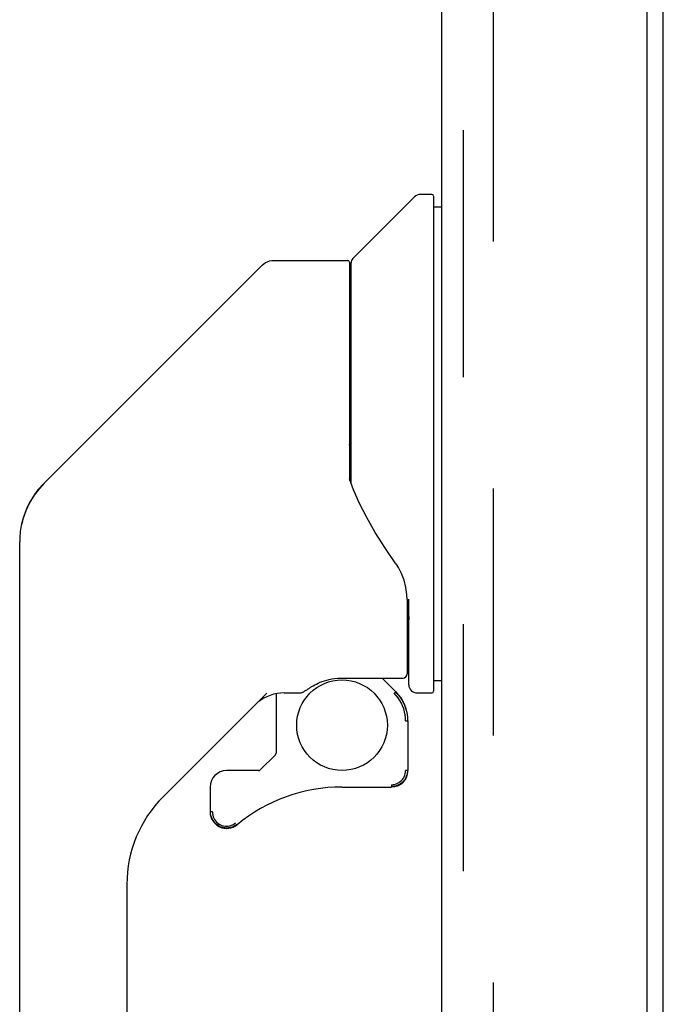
# Model space of a CAD drawing. Header units: inches. Extents: x 0 to 215, y 0 to 139.
# Tile 61 of 111: x 119.58 to 122.66, y 50.43 to 55.13. Entities that reach past the tile are written whole.
import ezdxf

# ---------------------------------------------------------------- set-up
doc = ezdxf.new("R2010")
doc.units = ezdxf.units.IN
doc.header["$LTSCALE"] = 11.804375
doc.header["$MEASUREMENT"] = 0
doc.linetypes.add('HIDDEN', pattern=[0.2, 0.1, -0.1])
doc.layers.get('0').update_dxf_attribs({"linetype": 'CONTINUOUS'})
doc.layers.add('DEFAULT_2', color=8, linetype='HIDDEN')
doc.layers.add('DOOR_ASSEMBLY', color=7, linetype='CONTINUOUS')

msp = doc.modelspace()

# ---------------------------------------------------------------- linework, layer by layer
at = {"color": 3, "linetype": 'Continuous'}
msp.add_line((122.6567, 13.7397), (122.6567, 92.8437), dxfattribs=at)
at = {"layer": 'DEFAULT_2', "color": 8, "linetype": 'HIDDEN'}
msp.add_line((121.8442, 93.0262), (121.8442, 13.5573), dxfattribs=at)
at = {"layer": 'DOOR_ASSEMBLY', "color": 3, "linetype": 'Continuous'}
for p, q in [((122.5777, 93.4177), (122.5777, 13.1657)), ((121.5987, 13.2882), (121.5987, 93.2952))]:
    msp.add_line(p, q, dxfattribs=at)
at = {"layer": 'DOOR_ASSEMBLY', "color": 8, "linetype": 'HIDDEN'}
msp.add_line((121.7027, 13.2882), (121.7027, 93.2952), dxfattribs=at)
at = {"layer": 'DOOR_ASSEMBLY', "color": 7, "linetype": 'Continuous'}
for p, q in [((121.5515, 54.2956), (121.4969, 54.2956)), ((121.1743, 53.9893), (121.4691, 54.2841)), ((121.5594, 54.2878), (121.5594, 51.9216)), ((121.5594, 54.2366), (121.5987, 54.2366)), ((120.7967, 53.9807), (121.1499, 53.9807)), ((121.1578, 53.9728), (121.1578, 52.9288)), ((121.1657, 52.9168), (121.1657, 53.9685)), ((120.0036, 53.2202), (120.741, 53.9576)), ((120.0037, 53.2203), (119.698, 52.9143)), ((120.0037, 53.2203), (120.0036, 53.2202)), ((119.6983, 52.9149), (119.9721, 53.1887)), ((121.1775, 52.8841), (121.1582, 52.9374)), ((121.206, 52.8187), (121.1775, 52.8841)), ((119.6311, 52.8251), (119.631, 52.8245)), ((119.598, 52.7443), (119.5906, 52.7136)), ((119.5979, 52.744), (119.5966, 52.7386)), ((119.583, 48.5335), (119.583, 52.6365)), ((121.4334, 52.36), (121.4324, 52.3838)), ((121.4334, 52.36), (121.4334, 52.0048)), ((121.4412, 52.3597), (121.4412, 52.3624)), ((121.4412, 52.357), (121.4412, 52.3597)), ((121.4412, 52.3544), (121.4412, 52.357)), ((121.4412, 51.9531), (121.4412, 52.3544)), ((121.1184, 51.9851), (121.4137, 51.9851)), ((121.3144, 51.9851), (121.3797, 51.9199)), ((121.5594, 51.9728), (121.5987, 51.9728)), ((120.763, 51.9126), (120.2678, 51.4174)), ((120.8074, 51.91), (120.8074, 51.6267)), ((120.8456, 51.9138), (120.9216, 51.9138)), ((121.3741, 51.9145), (121.3717, 51.912)), ((121.4806, 51.9138), (121.5515, 51.9138)), ((121.426, 51.7807), (121.4351, 51.7807)), ((121.4373, 51.7807), (121.4373, 51.5431)), ((120.8039, 51.6183), (120.7321, 51.5465)), ((120.7238, 51.5431), (120.5712, 51.5431)), ((121.4351, 51.5431), (121.426, 51.5431)), ((120.4924, 51.4643), (120.4924, 51.345)), ((121.1223, 51.4643), (121.3586, 51.4643)), ((120.4949, 51.3365), (120.4944, 51.345)), ((120.5031, 51.345), (120.4944, 51.345)), ((120.62, 51.2859), (120.6129, 51.2806)), ((120.5712, 51.2683), (120.5626, 51.2688)), ((120.58, 51.2688), (120.5712, 51.2683)), ((120.5887, 51.2703), (120.58, 51.2688)), ((120.5971, 51.2728), (120.5887, 51.2703)), ((120.6052, 51.2763), (120.5971, 51.2728)), ((120.6129, 51.2806), (120.6052, 51.2763)), ((120.0948, 50.9998), (120.0948, 48.448))]:
    msp.add_line(p, q, dxfattribs=at)
for points in [[(120.741, 53.9576), (120.7487, 53.9644), (120.7572, 53.9701), (120.7664, 53.9746), (120.7762, 53.978), (120.7864, 53.98), (120.7967, 53.9807)], [(121.1578, 53.0979), (121.158, 53.0991), (121.1585, 53.1004), (121.1597, 53.1017), (121.1616, 53.1032), (121.1644, 53.1045), (121.1657, 53.1049)], [(119.698, 52.9143), (119.6769, 52.8915), (119.6514, 52.8581), (119.6296, 52.8222), (119.6117, 52.7839), (119.5979, 52.744)], [(121.3801, 52.5307), (121.3298, 52.6038), (121.2808, 52.6808), (121.2401, 52.7517), (121.206, 52.8187)], [(121.4324, 52.3838), (121.4276, 52.4183), (121.4188, 52.4526), (121.4063, 52.4849), (121.3914, 52.5135), (121.3802, 52.5307)], [(121.4334, 52.3153), (121.4338, 52.3141), (121.4349, 52.3104), (121.4359, 52.3066), (121.4368, 52.3031)], [(121.4368, 52.3032), (121.4382, 52.2967), (121.4393, 52.2902), (121.4401, 52.2836), (121.4407, 52.277), (121.4411, 52.2704), (121.4412, 52.2638)], [(120.9567, 51.931), (120.9613, 51.934), (120.9663, 51.9373), (120.9719, 51.9408), (120.9781, 51.9445), (120.9849, 51.9484), (120.9922, 51.9524), (121.0001, 51.9565), (121.0086, 51.9606), (121.0178, 51.9646), (121.0278, 51.9685), (121.0384, 51.9722), (121.0496, 51.9756), (121.0615, 51.9787), (121.074, 51.9812), (121.0871, 51.9832), (121.1005, 51.9845), (121.1142, 51.9851), (121.1184, 51.9851)], [(120.9227, 51.9138), (120.927, 51.9144), (120.9307, 51.9155), (120.9336, 51.9168), (120.9363, 51.9181), (120.9391, 51.9197), (120.942, 51.9214), (120.9452, 51.9234), (120.9486, 51.9257), (120.9567, 51.931)], [(121.426, 51.7807), (121.4255, 51.7953), (121.4238, 51.8097), (121.4209, 51.824), (121.417, 51.8381), (121.4119, 51.8518), (121.4058, 51.865), (121.3987, 51.8777), (121.3906, 51.8899), (121.3816, 51.9013), (121.3717, 51.912)], [(121.3781, 51.9183), (121.3779, 51.9182), (121.3775, 51.9178), (121.377, 51.9173), (121.3762, 51.9165), (121.3741, 51.9145)], [(121.3781, 51.9183), (121.3884, 51.9071), (121.3979, 51.8951), (121.4064, 51.8824), (121.4139, 51.869), (121.4202, 51.8551), (121.4255, 51.8408), (121.4297, 51.8261), (121.4327, 51.8111), (121.4345, 51.7959), (121.4351, 51.7807)], [(121.3584, 51.4754), (121.3661, 51.4758), (121.3735, 51.4771), (121.3808, 51.4792), (121.3878, 51.4821), (121.3944, 51.4858), (121.4006, 51.4902), (121.4062, 51.4952), (121.4113, 51.5009), (121.4156, 51.507), (121.4193, 51.5136), (121.4222, 51.5206), (121.4243, 51.5279), (121.4256, 51.5354), (121.426, 51.5431)], [(121.4351, 51.5431), (121.4346, 51.5345), (121.4331, 51.526), (121.4308, 51.5178), (121.4275, 51.5099), (121.4233, 51.5024), (121.4184, 51.4954), (121.4127, 51.489), (121.4063, 51.4832), (121.3993, 51.4783), (121.3918, 51.4741), (121.3838, 51.4708), (121.3756, 51.4685), (121.3671, 51.467), (121.3586, 51.4665)], [(121.3584, 51.4754), (121.3584, 51.4737), (121.3584, 51.4706)], [(121.3584, 51.4706), (121.3585, 51.4693), (121.3585, 51.4682), (121.3585, 51.4673), (121.3585, 51.4668), (121.3586, 51.4665)], [(120.5626, 51.2688), (120.5541, 51.2702), (120.5458, 51.2726), (120.5379, 51.2759), (120.5303, 51.2801), (120.5233, 51.285), (120.5169, 51.2908), (120.5111, 51.2972), (120.5062, 51.3042), (120.502, 51.3117), (120.4987, 51.3197), (120.4963, 51.328), (120.4949, 51.3365)], [(120.5031, 51.345), (120.5036, 51.3373), (120.5048, 51.3297), (120.507, 51.3224), (120.51, 51.3153), (120.5137, 51.3086), (120.5182, 51.3024), (120.5233, 51.2967), (120.5291, 51.2916), (120.5353, 51.2873), (120.5421, 51.2836), (120.5491, 51.2808), (120.5565, 51.2787), (120.564, 51.2775), (120.5717, 51.2772), (120.5793, 51.2777), (120.5869, 51.279), (120.5942, 51.2813), (120.6013, 51.2843), (120.6079, 51.2881), (120.6142, 51.2927)]]:
    msp.add_lwpolyline(points, dxfattribs=at)
msp.add_circle((121.1223, 51.7596), 0.2165, dxfattribs=at)
for centre, radius, start, end in [((121.4969, 54.2563), 0.0394, 90, 135), ((121.5515, 54.2878), 0.00787, 0, 90), ((121.1499, 53.9728), 0.00787, 0, 90), ((121.1952, 53.9685), 0.0295, 135, 180), ((121.1775, 53.7989), 0.0197, 180, 233.006), ((119.9767, 52.6365), 0.3937, 135, 167.3768), ((119.9767, 52.6365), 0.3937, 168.7096, 180), ((121.4137, 52.0048), 0.0197, 270, 360), ((121.4806, 51.9531), 0.0394, 180, 270), ((120.8456, 51.7169), 0.1969, 90, 129.3806), ((121.2405, 51.7807), 0.1969, 0, 45), ((121.5515, 51.9216), 0.00787, 270, 360), ((120.7956, 51.6267), 0.0118, 315, 360), ((120.5712, 51.4643), 0.0787, 90, 180), ((120.7238, 51.5549), 0.0118, 270, 315), ((121.3586, 51.5431), 0.0787, 270, 360), ((121.1223, 50.6769), 0.7874, 90, 129.5212), ((120.6853, 50.9998), 0.5906, 135, 180), ((120.5712, 51.345), 0.0787, 180, 309.5212)]:
    msp.add_arc(centre, radius, start, end, dxfattribs=at)

doc.saveas('drawing.dxf')
